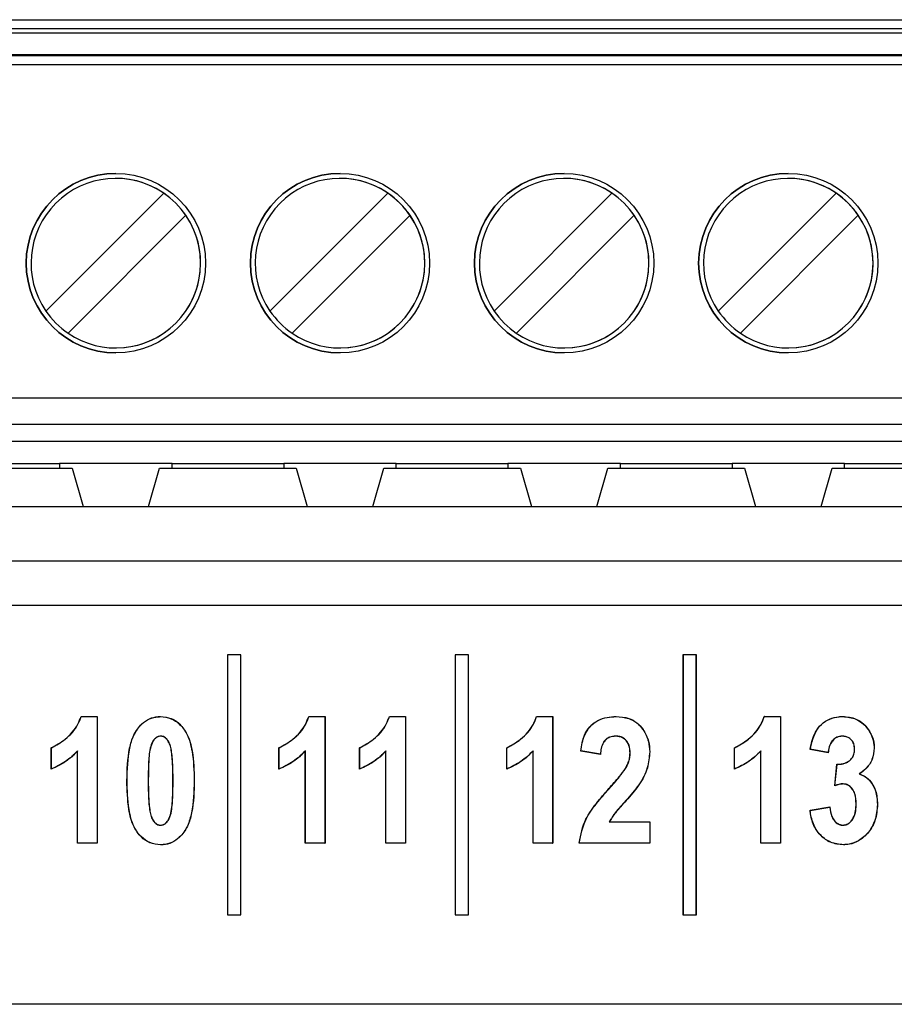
# Paper-space layout 'Sheet1' of a CAD drawing. Header units: millimetres. Extents: x -7 to 413, y -20 to 277.
# Tile 33 of 105: x 46.69 to 50.59, y 225.87 to 230.26. Entities that reach past the tile are written whole.
import ezdxf

# ---------------------------------------------------------------- set-up
doc = ezdxf.new("R2010")
doc.units = ezdxf.units.MM

psp = doc.layouts.new('Sheet1')

# ---------------------------------------------------------------- linework, layer by layer
at = {"color": 7, "linetype": 'Continuous', "lineweight": 25}
for p, q in [((44.6165, 230.2573), (54.6165, 230.2573)), ((44.6165, 230.2173), (54.6165, 230.2173)), ((54.6165, 230.1973), (44.6165, 230.1973)), ((44.6165, 230.1013), (54.6165, 230.1013)), ((54.6165, 230.0964), (44.6165, 230.0964)), ((54.6165, 230.0565), (44.6165, 230.0565)), ((46.8042, 228.9579), (47.3299, 229.4837)), ((47.8042, 228.9579), (48.3299, 229.4837)), ((48.8042, 228.9579), (49.3299, 229.4837)), ((48.8042, 228.9579), (49.3299, 229.4837)), ((49.3299, 229.4837), (49.3299, 229.4837)), ((49.8042, 228.9579), (50.3299, 229.4837)), ((47.4289, 229.3847), (46.9032, 228.8589)), ((48.4289, 229.3847), (47.9032, 228.8589)), ((49.4289, 229.3847), (48.9032, 228.8589)), ((50.4289, 229.3847), (49.9032, 228.8589)), ((48.8042, 228.9579), (48.8042, 228.9579)), ((44.6165, 228.5713), (54.6165, 228.5713)), ((54.6165, 228.4513), (44.6165, 228.4513)), ((45.6165, 228.3773), (53.6165, 228.3773)), ((46.3115, 228.2573), (46.9215, 228.2573)), ((46.3675, 228.2773), (46.8655, 228.2773)), ((47.3675, 228.2773), (46.8655, 228.2773)), ((46.8655, 228.2773), (46.8655, 228.2573)), ((46.9215, 228.2573), (46.9704, 228.0854)), ((47.2626, 228.0854), (47.3115, 228.2573)), ((47.3115, 228.2573), (47.9215, 228.2573)), ((47.3675, 228.2773), (47.8655, 228.2773)), ((47.3675, 228.2573), (47.3675, 228.2773)), ((48.3675, 228.2773), (47.8655, 228.2773)), ((47.8655, 228.2773), (47.8655, 228.2573)), ((47.9215, 228.2573), (47.9704, 228.0854)), ((48.2626, 228.0854), (48.3115, 228.2573)), ((48.3115, 228.2573), (48.9215, 228.2573)), ((48.3675, 228.2773), (48.8655, 228.2773)), ((48.3675, 228.2573), (48.3675, 228.2773)), ((49.3675, 228.2773), (48.8655, 228.2773)), ((48.8655, 228.2773), (48.8655, 228.2573)), ((48.9215, 228.2573), (48.9704, 228.0854)), ((49.2626, 228.0854), (49.3115, 228.2573)), ((49.3115, 228.2573), (49.9215, 228.2573)), ((49.3675, 228.2773), (49.8655, 228.2773)), ((49.3675, 228.2573), (49.3675, 228.2773)), ((50.3675, 228.2773), (49.8655, 228.2773)), ((49.8655, 228.2773), (49.8655, 228.2573)), ((49.9215, 228.2573), (49.9704, 228.0854)), ((50.2626, 228.0854), (50.3115, 228.2573)), ((50.3115, 228.2573), (50.9215, 228.2573)), ((50.3675, 228.2773), (50.8655, 228.2773)), ((50.3675, 228.2573), (50.3675, 228.2773)), ((45.4677, 228.0854), (53.6665, 228.0854)), ((44.3651, 227.8438), (54.7685, 227.8438)), ((54.7685, 227.6441), (44.3651, 227.6441)), ((47.6149, 227.4236), (47.6144, 227.4241)), ((47.6744, 227.4241), (47.6144, 227.4241)), ((47.6144, 227.4241), (47.6144, 226.2641)), ((47.6149, 227.4236), (47.6149, 226.2647)), ((47.6739, 227.4236), (47.6149, 227.4236)), ((47.6739, 227.4236), (47.6744, 227.4241)), ((47.6739, 226.2647), (47.6739, 227.4236)), ((47.6744, 226.2641), (47.6744, 227.4241)), ((48.6309, 227.4236), (48.6304, 227.4241)), ((48.6904, 227.4241), (48.6304, 227.4241)), ((48.6304, 227.4241), (48.6304, 226.2641)), ((48.6309, 227.4236), (48.6309, 226.2647)), ((48.6899, 227.4236), (48.6309, 227.4236)), ((48.6899, 227.4236), (48.6904, 227.4241)), ((48.6899, 226.2647), (48.6899, 227.4236)), ((48.6904, 226.2641), (48.6904, 227.4241)), ((49.6469, 227.4236), (49.6464, 227.4241)), ((49.6464, 227.4241), (49.6464, 226.2641)), ((49.7064, 227.4241), (49.6464, 227.4241)), ((49.6469, 227.4236), (49.6469, 226.2647)), ((49.7059, 227.4236), (49.6469, 227.4236)), ((49.7059, 227.4236), (49.7064, 227.4241)), ((49.7059, 226.2647), (49.7059, 227.4236)), ((49.7064, 226.2641), (49.7064, 227.4241)), ((46.9613, 227.1492), (47.0337, 227.1492)), ((46.9617, 227.1486), (47.0332, 227.1486)), ((47.0332, 227.1486), (47.0337, 227.1492)), ((47.0332, 227.1486), (47.0332, 226.5847)), ((47.0337, 227.1492), (47.0337, 226.5841)), ((47.9773, 227.1492), (48.0497, 227.1492)), ((47.9777, 227.1486), (48.0492, 227.1486)), ((48.0492, 227.1486), (48.0497, 227.1492)), ((48.0492, 227.1486), (48.0492, 226.5847)), ((48.0497, 227.1492), (48.0497, 226.5841)), ((48.3369, 227.1492), (48.4092, 227.1492)), ((48.3373, 227.1486), (48.4087, 227.1486)), ((48.4087, 227.1486), (48.4092, 227.1492)), ((48.4087, 227.1486), (48.4087, 226.5847)), ((48.4092, 227.1492), (48.4092, 226.5841)), ((48.9933, 227.1492), (49.0657, 227.1492)), ((48.9937, 227.1486), (49.0652, 227.1486)), ((49.0652, 227.1486), (49.0657, 227.1492)), ((49.0652, 227.1486), (49.0652, 226.5847)), ((49.0657, 227.1492), (49.0657, 226.5841)), ((50.0093, 227.1492), (50.0817, 227.1492)), ((50.0097, 227.1486), (50.0812, 227.1486)), ((50.0812, 227.1486), (50.0817, 227.1492)), ((50.0812, 227.1486), (50.0812, 226.5847)), ((50.0817, 227.1492), (50.0817, 226.5841)), ((49.3464, 227.0616), (49.3464, 227.0611)), ((46.8282, 226.9143), (46.8282, 227.0097)), ((46.8287, 226.9151), (46.8287, 227.0094)), ((46.9456, 226.5841), (46.9456, 226.9951)), ((46.9461, 226.5847), (46.9461, 226.9964)), ((47.8442, 226.9143), (47.8442, 227.0097)), ((47.8447, 226.9151), (47.8447, 227.0094)), ((47.9616, 226.5841), (47.9616, 226.9951)), ((47.9621, 226.5847), (47.9621, 226.9964)), ((48.2038, 226.9143), (48.2038, 227.0097)), ((48.2043, 226.9151), (48.2043, 227.0094)), ((48.3217, 226.9964), (48.3212, 226.9951)), ((48.3212, 226.5841), (48.3212, 226.9951)), ((48.3217, 226.5847), (48.3217, 226.9964)), ((48.8602, 226.9143), (48.8602, 227.0097)), ((48.8607, 226.9151), (48.8607, 227.0094)), ((48.9776, 226.5841), (48.9776, 226.9951)), ((48.9781, 226.5847), (48.9781, 226.9964)), ((49.2785, 226.9804), (49.1904, 226.9951)), ((49.278, 226.981), (49.191, 226.9955)), ((49.4111, 226.9865), (49.4106, 226.9865)), ((49.8762, 226.9143), (49.8762, 227.0097)), ((49.8767, 226.9151), (49.8767, 227.0094)), ((49.9936, 226.5841), (49.9936, 226.9951)), ((49.9941, 226.5847), (49.9941, 226.9964)), ((50.2945, 226.9877), (50.2138, 227.0024)), ((50.294, 226.9883), (50.2144, 227.0028)), ((50.3238, 226.8402), (50.3335, 226.9364)), ((50.3244, 226.8409), (50.3339, 226.9358)), ((47.2606, 226.8628), (47.2612, 226.8628)), ((49.3167, 226.8271), (49.3163, 226.8274)), ((49.3921, 226.7741), (49.3925, 226.7738)), ((50.4198, 226.7597), (50.4192, 226.7597)), ((50.2138, 226.7309), (50.3018, 226.7456)), ((50.2143, 226.7305), (50.3014, 226.745)), ((49.3176, 226.679), (49.3185, 226.6795)), ((49.3176, 226.679), (49.4981, 226.679)), ((49.3185, 226.6795), (49.4986, 226.6795)), ((49.4981, 226.679), (49.4986, 226.6795)), ((49.4981, 226.679), (49.4981, 226.5847)), ((49.4986, 226.6795), (49.4986, 226.5841)), ((46.9461, 226.5847), (46.9456, 226.5841)), ((47.0337, 226.5841), (46.9456, 226.5841)), ((47.0332, 226.5847), (46.9461, 226.5847)), ((47.0332, 226.5847), (47.0337, 226.5841)), ((47.9621, 226.5847), (47.9616, 226.5841)), ((48.0497, 226.5841), (47.9616, 226.5841)), ((48.0492, 226.5847), (47.9621, 226.5847)), ((48.0492, 226.5847), (48.0497, 226.5841)), ((48.3217, 226.5847), (48.3212, 226.5841)), ((48.4092, 226.5841), (48.3212, 226.5841)), ((48.4087, 226.5847), (48.3217, 226.5847)), ((48.4087, 226.5847), (48.4092, 226.5841)), ((48.9781, 226.5847), (48.9776, 226.5841)), ((49.0657, 226.5841), (48.9776, 226.5841)), ((49.0652, 226.5847), (48.9781, 226.5847)), ((49.0652, 226.5847), (49.0657, 226.5841)), ((49.1837, 226.5847), (49.1831, 226.5841)), ((49.4986, 226.5841), (49.1831, 226.5841)), ((49.4981, 226.5847), (49.1837, 226.5847)), ((49.4981, 226.5847), (49.4986, 226.5841)), ((49.9941, 226.5847), (49.9936, 226.5841)), ((50.0817, 226.5841), (49.9936, 226.5841)), ((50.0812, 226.5847), (49.9941, 226.5847)), ((50.0812, 226.5847), (50.0817, 226.5841)), ((47.6149, 226.2647), (47.6144, 226.2641)), ((47.6144, 226.2641), (47.6744, 226.2641)), ((47.6149, 226.2647), (47.6739, 226.2647)), ((47.6739, 226.2647), (47.6744, 226.2641)), ((48.6309, 226.2647), (48.6304, 226.2641)), ((48.6304, 226.2641), (48.6904, 226.2641)), ((48.6309, 226.2647), (48.6899, 226.2647)), ((48.6899, 226.2647), (48.6904, 226.2641)), ((49.6469, 226.2647), (49.6464, 226.2641)), ((49.6464, 226.2641), (49.7064, 226.2641)), ((49.6469, 226.2647), (49.7059, 226.2647)), ((49.7059, 226.2647), (49.7064, 226.2641)), ((60.9967, 225.8654), (43.8367, 225.8654))]:
    psp.add_line(p, q, dxfattribs=at)
at = {"color": 7, "linetype": 'Continuous', "lineweight": 25, "flags": 128}
for points in [[(46.9617, 227.1486), (46.9615, 227.1489), (46.9613, 227.1492)], [(47.9777, 227.1486), (47.9775, 227.1489), (47.9773, 227.1492)], [(48.3373, 227.1486), (48.3371, 227.1489), (48.3369, 227.1492)], [(48.9937, 227.1486), (48.9935, 227.1489), (48.9933, 227.1492)], [(50.0097, 227.1486), (50.0095, 227.1489), (50.0093, 227.1492)], [(46.9461, 226.9964), (46.9459, 226.9957), (46.9456, 226.9951)], [(47.9621, 226.9964), (47.9619, 226.9957), (47.9616, 226.9951)], [(48.9781, 226.9964), (48.9779, 226.9957), (48.9776, 226.9951)], [(49.9941, 226.9964), (49.9939, 226.9957), (49.9936, 226.9951)], [(50.3339, 226.9358), (50.3337, 226.9361), (50.3335, 226.9364)], [(46.8287, 226.9151), (46.8285, 226.9147), (46.8282, 226.9143)], [(47.8447, 226.9151), (47.8445, 226.9147), (47.8442, 226.9143)], [(48.2043, 226.9151), (48.204, 226.9147), (48.2038, 226.9143)], [(48.8607, 226.9151), (48.8605, 226.9147), (48.8602, 226.9143)], [(49.8767, 226.9151), (49.8765, 226.9147), (49.8762, 226.9143)], [(50.3608, 226.6643), (50.3608, 226.6646), (50.3608, 226.6649)]]:
    psp.add_lwpolyline(points, dxfattribs=at)
at = {"color": 7, "linetype": 'Continuous', "lineweight": 25}
for centre in [(47.1165, 229.1713), (48.1165, 229.1713), (49.1165, 229.1713), (50.1165, 229.1713)]:
    psp.add_circle(centre, 0.4, dxfattribs=at)
for centre, radius, start, end in [((47.1165, 229.1713), 0.4, 90, 180), ((48.1165, 229.1713), 0.4, 90, 180), ((49.1165, 229.1713), 0.4, 90, 180), ((50.1165, 229.1713), 0.4, 90, 180), ((47.1165, 229.1713), 0.3783, 55.6634, 214.3366), ((47.1165, 229.1713), 0.3783, 270, 90), ((48.1165, 229.1713), 0.3783, 55.6634, 214.3366), ((48.1165, 229.1713), 0.3783, 360, 90), ((49.1165, 229.1713), 0.3783, 55.6634, 214.3366), ((49.1165, 229.1713), 0.3783, 360, 90), ((50.1165, 229.1713), 0.3783, 55.6634, 214.3366), ((50.1165, 229.1713), 0.3783, 270, 90), ((47.1165, 229.1713), 0.3783, 34.3366, 55.6634), ((48.1165, 229.1713), 0.3783, 34.3366, 55.6634), ((49.1165, 229.1713), 0.3783, 34.3366, 55.6634), ((50.1165, 229.1713), 0.3783, 34.3366, 55.6634), ((47.1165, 229.1713), 0.3783, 235.6634, 34.3366), ((48.1165, 229.1713), 0.3783, 235.6634, 34.3366), ((49.1165, 229.1713), 0.3783, 235.6634, 34.3366), ((50.1165, 229.1713), 0.3783, 235.6634, 34.3366), ((47.1165, 229.1713), 0.4, 180, 270), ((48.1165, 229.1713), 0.4, 180, 270), ((48.1165, 229.1713), 0.3783, 270, 360), ((49.1165, 229.1713), 0.4, 180, 270), ((49.1165, 229.1713), 0.3783, 270, 360), ((50.1165, 229.1713), 0.4, 180, 270), ((47.1165, 229.1713), 0.3783, 214.3366, 235.6634), ((48.1165, 229.1713), 0.3783, 214.3366, 235.6634), ((49.1165, 229.1713), 0.3783, 214.3366, 235.6634), ((50.1165, 229.1713), 0.3783, 214.3366, 235.6634), ((49.9606, 226.7402), 0.4156, 36.5492, 36.6547), ((50.3349, 226.8492), 0.0265, 358.1315, 359.2646)]:
    psp.add_arc(centre, radius, start, end, dxfattribs=at)
for points, knots in [([(46.8282, 227.0097), (46.8495, 227.0214), (46.8967, 227.0474), (46.9421, 227.0988), (46.957, 227.1378), (46.9613, 227.1492)], [0, 0, 0, 0, 0.367859, 0.815995, 1, 1, 1, 1]), ([(46.8287, 227.0094), (46.85, 227.0211), (46.8971, 227.0471), (46.9425, 227.0985), (46.9574, 227.1373), (46.9617, 227.1486)], [0, 0, 0, 0, 0.368418, 0.816256, 1, 1, 1, 1]), ([(47.1658, 226.8639), (47.167, 226.9122), (47.1689, 226.981), (47.1936, 227.0674), (47.2253, 227.1134), (47.265, 227.1412), (47.2954, 227.1484), (47.3125, 227.149), (47.316, 227.1492)], [0, 0, 0, 0, 0.4025264, 0.5726421, 0.7447548, 0.8574355, 0.9705416, 1, 1, 1, 1]), ([(47.1663, 226.8639), (47.1676, 226.9122), (47.1694, 226.9809), (47.194, 227.0671), (47.2256, 227.1128), (47.265, 227.1406), (47.2954, 227.1479), (47.3124, 227.1485), (47.316, 227.1486)], [0, 0, 0, 0, 0.403459, 0.572994, 0.744529, 0.857061, 0.970024, 1, 1, 1, 1]), ([(47.316, 227.1486), (47.316, 227.1487), (47.316, 227.1488), (47.316, 227.149), (47.316, 227.1491), (47.316, 227.1492)], [0, 0, 0, 0, 0.300005, 0.60001, 1, 1, 1, 1]), ([(47.316, 227.1492), (47.3323, 227.1475), (47.364, 227.1442), (47.4055, 227.1143), (47.441, 227.0648), (47.4636, 226.9773), (47.4655, 226.9067), (47.4666, 226.8628)], [0, 0, 0, 0, 0.134322, 0.261345, 0.411457, 0.634192, 1, 1, 1, 1]), ([(47.316, 227.1486), (47.3322, 227.147), (47.3638, 227.1437), (47.4051, 227.1139), (47.4405, 227.0646), (47.4631, 226.9773), (47.465, 226.9067), (47.4661, 226.8628)], [0, 0, 0, 0, 0.133957, 0.260766, 0.410729, 0.633355, 1, 1, 1, 1]), ([(47.8442, 227.0097), (47.8655, 227.0214), (47.9127, 227.0474), (47.9581, 227.0988), (47.973, 227.1378), (47.9773, 227.1492)], [0, 0, 0, 0, 0.367859, 0.815995, 1, 1, 1, 1]), ([(47.8447, 227.0094), (47.866, 227.0211), (47.9131, 227.0471), (47.9585, 227.0985), (47.9734, 227.1373), (47.9777, 227.1486)], [0, 0, 0, 0, 0.368418, 0.816256, 1, 1, 1, 1]), ([(48.2038, 227.0097), (48.225, 227.0214), (48.2722, 227.0474), (48.3177, 227.0988), (48.3326, 227.1378), (48.3369, 227.1492)], [0, 0, 0, 0, 0.367847, 0.815994, 1, 1, 1, 1]), ([(48.2043, 227.0094), (48.2256, 227.0211), (48.2727, 227.0471), (48.3181, 227.0985), (48.3329, 227.1373), (48.3373, 227.1486)], [0, 0, 0, 0, 0.368418, 0.816256, 1, 1, 1, 1]), ([(48.8602, 227.0097), (48.8815, 227.0214), (48.9287, 227.0474), (48.9741, 227.0988), (48.989, 227.1378), (48.9933, 227.1492)], [0, 0, 0, 0, 0.367859, 0.815995, 1, 1, 1, 1]), ([(48.8607, 227.0094), (48.882, 227.0211), (48.9291, 227.0471), (48.9745, 227.0985), (48.9894, 227.1373), (48.9937, 227.1486)], [0, 0, 0, 0, 0.368418, 0.816256, 1, 1, 1, 1]), ([(49.1904, 226.9951), (49.1942, 227.0192), (49.2004, 227.0583), (49.2293, 227.1056), (49.2655, 227.133), (49.3068, 227.1472), (49.3348, 227.1485), (49.3483, 227.1492)], [0, 0, 0, 0, 0.294446, 0.476831, 0.660068, 0.83562, 1, 1, 1, 1]), ([(49.191, 226.9955), (49.1948, 227.0196), (49.2011, 227.0586), (49.2302, 227.1057), (49.2662, 227.1328), (49.3073, 227.1468), (49.335, 227.148), (49.3483, 227.1486)], [0, 0, 0, 0, 0.296028, 0.478336, 0.661472, 0.837572, 1, 1, 1, 1]), ([(49.3483, 227.1486), (49.3483, 227.1487), (49.3483, 227.1488), (49.3483, 227.149), (49.3483, 227.1491), (49.3483, 227.1492)], [0, 0, 0, 0, 0.300005, 0.60001, 1, 1, 1, 1]), ([(49.3483, 227.1492), (49.3675, 227.1479), (49.4005, 227.1456), (49.4426, 227.1232), (49.4736, 227.0875), (49.4951, 227.0425), (49.4976, 227.0075), (49.4986, 226.9921)], [0, 0, 0, 0, 0.23468, 0.402496, 0.570437, 0.810626, 1, 1, 1, 1]), ([(49.3483, 227.1486), (49.3675, 227.1473), (49.4003, 227.1451), (49.4422, 227.1228), (49.4731, 227.0872), (49.4946, 227.0424), (49.497, 227.0075), (49.4981, 226.9921)], [0, 0, 0, 0, 0.234705, 0.402363, 0.570141, 0.810479, 1, 1, 1, 1]), ([(49.8762, 227.0097), (49.8975, 227.0214), (49.9447, 227.0474), (49.9901, 227.0988), (50.005, 227.1378), (50.0093, 227.1492)], [0, 0, 0, 0, 0.367859, 0.815995, 1, 1, 1, 1]), ([(49.8767, 227.0094), (49.898, 227.0211), (49.9451, 227.0471), (49.9905, 227.0985), (50.0054, 227.1373), (50.0097, 227.1486)], [0, 0, 0, 0, 0.368418, 0.816256, 1, 1, 1, 1]), ([(50.2138, 227.0024), (50.2195, 227.0288), (50.2285, 227.0696), (50.2621, 227.1158), (50.2993, 227.14), (50.3336, 227.1483), (50.3537, 227.149), (50.3596, 227.1492)], [0, 0, 0, 0, 0.350861, 0.542929, 0.735701, 0.922381, 1, 1, 1, 1]), ([(50.2144, 227.0028), (50.2214, 227.0339), (50.2316, 227.0791), (50.2727, 227.1239), (50.3111, 227.1438), (50.3415, 227.1482), (50.3576, 227.1486), (50.3596, 227.1486)], [0, 0, 0, 0, 0.412214, 0.599036, 0.785856, 0.973941, 1, 1, 1, 1]), ([(50.3596, 227.1486), (50.3596, 227.1487), (50.3596, 227.1488), (50.3596, 227.149), (50.3596, 227.1491), (50.3596, 227.1492)], [0, 0, 0, 0, 0.300005, 0.60001, 1, 1, 1, 1]), ([(50.3596, 227.1492), (50.3799, 227.1473), (50.4141, 227.1442), (50.4577, 227.1141), (50.4871, 227.074), (50.4993, 227.0349), (50.4998, 227.0129), (50.5, 227.0085)], [0, 0, 0, 0, 0.272099, 0.459164, 0.700379, 0.939483, 1, 1, 1, 1]), ([(50.3596, 227.1486), (50.3798, 227.1468), (50.4139, 227.1437), (50.4573, 227.1137), (50.4866, 227.0737), (50.4988, 227.0348), (50.4993, 227.0129), (50.4994, 227.0085)], [0, 0, 0, 0, 0.271993, 0.458941, 0.700293, 0.93953, 1, 1, 1, 1]), ([(47.3162, 227.0616), (47.3113, 227.061), (47.3014, 227.0598), (47.2878, 227.0488), (47.2749, 227.0287), (47.2649, 226.988), (47.2614, 226.9311), (47.2609, 226.8856), (47.2606, 226.8628)], [0, 0, 0, 0, 0.065622, 0.131872, 0.228788, 0.384334, 0.690831, 1, 1, 1, 1]), ([(47.3162, 227.0611), (47.3119, 227.0606), (47.3032, 227.0597), (47.2906, 227.0509), (47.2782, 227.0339), (47.2655, 226.9948), (47.2622, 226.9357), (47.2615, 226.8872), (47.2612, 226.8628)], [0, 0, 0, 0, 0.058044, 0.11674, 0.201854, 0.340309, 0.667991, 1, 1, 1, 1]), ([(47.3162, 227.0616), (47.3162, 227.0616), (47.3162, 227.0615), (47.3162, 227.0613), (47.3162, 227.0612), (47.3162, 227.0611)], [0, 0, 0, 0, 0.300005, 0.60001, 1, 1, 1, 1]), ([(47.3718, 226.8628), (47.3716, 226.8868), (47.3712, 226.9323), (47.3672, 226.9858), (47.3596, 227.0227), (47.3502, 227.0413), (47.3394, 227.0538), (47.3283, 227.0604), (47.3203, 227.0612), (47.3162, 227.0616)], [0, 0, 0, 0, 0.324263, 0.615654, 0.722798, 0.830816, 0.892628, 0.944415, 1, 1, 1, 1]), ([(47.3712, 226.8628), (47.371, 226.8868), (47.3707, 226.9322), (47.3667, 226.9856), (47.3591, 227.0223), (47.3499, 227.0408), (47.3392, 227.0532), (47.3283, 227.0598), (47.3203, 227.0607), (47.3162, 227.0611)], [0, 0, 0, 0, 0.325464, 0.616683, 0.723659, 0.831508, 0.892932, 0.944239, 1, 1, 1, 1]), ([(49.3464, 227.0616), (49.3372, 227.0609), (49.3218, 227.0598), (49.3029, 227.0482), (49.289, 227.0311), (49.2807, 227.0078), (49.2789, 226.9898), (49.278, 226.981)], [0, 0, 0, 0, 0.228294, 0.385968, 0.543512, 0.777066, 1, 1, 1, 1]), ([(49.3464, 227.0611), (49.3372, 227.0604), (49.3218, 227.0592), (49.3031, 227.0477), (49.2893, 227.0307), (49.2811, 227.0073), (49.2794, 226.9892), (49.2785, 226.9804)], [0, 0, 0, 0, 0.228748, 0.385118, 0.541327, 0.774704, 1, 1, 1, 1]), ([(49.4111, 226.9865), (49.4104, 226.9979), (49.4094, 227.0161), (49.3979, 227.039), (49.3829, 227.0527), (49.3649, 227.0606), (49.3524, 227.0613), (49.3464, 227.0616)], [0, 0, 0, 0, 0.303116, 0.484798, 0.667489, 0.838696, 1, 1, 1, 1]), ([(49.4106, 226.9865), (49.4099, 226.9978), (49.4089, 227.016), (49.3975, 227.0386), (49.3826, 227.0522), (49.3647, 227.0601), (49.3524, 227.0608), (49.3464, 227.0611)], [0, 0, 0, 0, 0.304049, 0.485451, 0.667841, 0.838724, 1, 1, 1, 1]), ([(50.3571, 227.0616), (50.3489, 227.0607), (50.3336, 227.0588), (50.3157, 227.045), (50.3018, 227.0257), (50.2961, 227.0057), (50.2945, 226.9922), (50.294, 226.9883)], [0, 0, 0, 0, 0.226999, 0.426417, 0.616263, 0.89115, 1, 1, 1, 1]), ([(50.3571, 227.0611), (50.3489, 227.0601), (50.3337, 227.0583), (50.3159, 227.0445), (50.3022, 227.0252), (50.2966, 227.0052), (50.295, 226.9916), (50.2945, 226.9877)], [0, 0, 0, 0, 0.227535, 0.425217, 0.614079, 0.888762, 1, 1, 1, 1]), ([(50.3571, 227.0616), (50.3571, 227.0616), (50.3571, 227.0614), (50.3571, 227.0613), (50.3571, 227.0612), (50.3571, 227.0611)], [0, 0, 0, 0, 0.394277, 0.697114, 1, 1, 1, 1]), ([(50.4124, 227.0035), (50.4118, 227.0116), (50.4109, 227.0254), (50.4011, 227.0429), (50.3879, 227.0545), (50.3725, 227.0609), (50.3619, 227.0614), (50.3571, 227.0616)], [0, 0, 0, 0, 0.2646172, 0.4564827, 0.6487924, 0.8409168, 1, 1, 1, 1]), ([(50.4119, 227.0035), (50.4113, 227.0116), (50.4103, 227.0254), (50.4006, 227.0427), (50.3875, 227.0541), (50.3722, 227.0604), (50.3618, 227.0609), (50.3571, 227.0611)], [0, 0, 0, 0, 0.267076, 0.458652, 0.650619, 0.842915, 1, 1, 1, 1]), ([(46.8287, 227.0094), (46.8287, 227.0095), (46.8285, 227.0096), (46.8283, 227.0097), (46.8282, 227.0097)], [0, 0, 0, 0, 0.500025, 1, 1, 1, 1]), ([(46.9456, 226.9951), (46.9372, 226.9865), (46.9204, 226.9693), (46.8824, 226.9398), (46.8499, 226.9245), (46.8282, 226.9143)], [0, 0, 0, 0, 0.250998, 0.502296, 1, 1, 1, 1]), ([(46.9461, 226.9964), (46.9378, 226.9877), (46.921, 226.9705), (46.8924, 226.9486), (46.8619, 226.9292), (46.8399, 226.9199), (46.8287, 226.9151)], [0, 0, 0, 0, 0.2501835, 0.5007204, 0.7485594, 1, 1, 1, 1]), ([(47.8447, 227.0094), (47.8447, 227.0095), (47.8445, 227.0096), (47.8443, 227.0097), (47.8442, 227.0097)], [0, 0, 0, 0, 0.500025, 1, 1, 1, 1]), ([(47.9616, 226.9951), (47.9532, 226.9865), (47.9364, 226.9693), (47.8984, 226.9398), (47.8659, 226.9245), (47.8442, 226.9143)], [0, 0, 0, 0, 0.250998, 0.502296, 1, 1, 1, 1]), ([(47.9621, 226.9964), (47.9538, 226.9877), (47.937, 226.9705), (47.9084, 226.9486), (47.8779, 226.9292), (47.8559, 226.9199), (47.8447, 226.9151)], [0, 0, 0, 0, 0.2501835, 0.5007204, 0.7485594, 1, 1, 1, 1]), ([(48.2043, 227.0094), (48.2042, 227.0095), (48.204, 227.0096), (48.2039, 227.0097), (48.2038, 227.0097)], [0, 0, 0, 0, 0.500025, 1, 1, 1, 1]), ([(48.3212, 226.9951), (48.3128, 226.9865), (48.296, 226.9693), (48.258, 226.9398), (48.2254, 226.9245), (48.2038, 226.9143)], [0, 0, 0, 0, 0.250987, 0.502288, 1, 1, 1, 1]), ([(48.3217, 226.9964), (48.3133, 226.9877), (48.2966, 226.9705), (48.268, 226.9486), (48.2375, 226.9292), (48.2154, 226.9199), (48.2043, 226.9151)], [0, 0, 0, 0, 0.2501835, 0.5007204, 0.7485594, 1, 1, 1, 1]), ([(48.8607, 227.0094), (48.8607, 227.0095), (48.8605, 227.0096), (48.8603, 227.0097), (48.8602, 227.0097)], [0, 0, 0, 0, 0.500025, 1, 1, 1, 1]), ([(48.9776, 226.9951), (48.9692, 226.9865), (48.9524, 226.9693), (48.9144, 226.9398), (48.8819, 226.9245), (48.8602, 226.9143)], [0, 0, 0, 0, 0.250998, 0.502278, 1, 1, 1, 1]), ([(48.9781, 226.9964), (48.9698, 226.9877), (48.953, 226.9705), (48.9244, 226.9486), (48.8939, 226.9292), (48.8719, 226.9199), (48.8607, 226.9151)], [0, 0, 0, 0, 0.2501835, 0.5007204, 0.7485594, 1, 1, 1, 1]), ([(49.191, 226.9955), (49.1909, 226.9954), (49.1907, 226.9953), (49.1905, 226.9951), (49.1904, 226.9951)], [0, 0, 0, 0, 0.500025, 1, 1, 1, 1]), ([(49.278, 226.981), (49.2781, 226.9809), (49.2782, 226.9807), (49.2784, 226.9805), (49.2785, 226.9804)], [0, 0, 0, 0, 0.44807, 1, 1, 1, 1]), ([(49.39, 226.9176), (49.3946, 226.9261), (49.4026, 226.941), (49.4094, 226.9645), (49.4102, 226.9791), (49.4106, 226.9865)], [0, 0, 0, 0, 0.398589, 0.694646, 1, 1, 1, 1]), ([(49.3905, 226.9173), (49.3951, 226.9259), (49.4031, 226.9408), (49.4099, 226.9644), (49.4107, 226.979), (49.4111, 226.9865)], [0, 0, 0, 0, 0.398606, 0.694649, 1, 1, 1, 1]), ([(49.4981, 226.9921), (49.4959, 226.9678), (49.4913, 226.9151), (49.451, 226.8404), (49.4122, 226.7967), (49.3921, 226.7741)], [0, 0, 0, 0, 0.292826, 0.633976, 1, 1, 1, 1]), ([(49.4986, 226.9921), (49.4965, 226.9678), (49.4918, 226.915), (49.4515, 226.8402), (49.4126, 226.7964), (49.3925, 226.7738)], [0, 0, 0, 0, 0.292357, 0.633726, 1, 1, 1, 1]), ([(49.4981, 226.9921), (49.4982, 226.9921), (49.4983, 226.9921), (49.4984, 226.9921), (49.4986, 226.9921), (49.4986, 226.9921)], [0, 0, 0, 0, 0.300005, 0.60001, 1, 1, 1, 1]), ([(49.8767, 227.0094), (49.8767, 227.0095), (49.8765, 227.0096), (49.8763, 227.0097), (49.8762, 227.0097)], [0, 0, 0, 0, 0.500025, 1, 1, 1, 1]), ([(49.9936, 226.9951), (49.9852, 226.9865), (49.9684, 226.9693), (49.9304, 226.9398), (49.8979, 226.9245), (49.8762, 226.9143)], [0, 0, 0, 0, 0.250998, 0.502278, 1, 1, 1, 1]), ([(49.9941, 226.9964), (49.9858, 226.9877), (49.969, 226.9705), (49.9404, 226.9486), (49.9099, 226.9292), (49.8879, 226.9199), (49.8767, 226.9151)], [0, 0, 0, 0, 0.2501835, 0.5007204, 0.7485594, 1, 1, 1, 1]), ([(50.2144, 227.0028), (50.2143, 227.0028), (50.2141, 227.0026), (50.2139, 227.0025), (50.2138, 227.0024)], [0, 0, 0, 0, 0.5000247, 1, 1, 1, 1]), ([(50.391, 226.9534), (50.3963, 226.9592), (50.4065, 226.9702), (50.4114, 226.9888), (50.4118, 226.9997), (50.4119, 227.0035)], [0, 0, 0, 0, 0.41391, 0.792255, 1, 1, 1, 1]), ([(50.3914, 226.953), (50.3967, 226.9588), (50.4069, 226.9698), (50.4119, 226.9886), (50.4123, 226.9996), (50.4124, 227.0035)], [0, 0, 0, 0, 0.410459, 0.789339, 1, 1, 1, 1]), ([(50.4124, 227.0035), (50.4124, 227.0035), (50.4122, 227.0036), (50.4121, 227.0035), (50.4119, 227.0035), (50.4119, 227.0035)], [0, 0, 0, 0, 0.380967, 0.690458, 1, 1, 1, 1]), ([(50.4994, 227.0085), (50.4976, 226.991), (50.4942, 226.957), (50.4663, 226.9175), (50.4429, 226.9004), (50.4327, 226.893)], [0, 0, 0, 0, 0.3750499, 0.7276043, 1, 1, 1, 1]), ([(50.5, 227.0085), (50.4981, 226.9909), (50.4947, 226.9567), (50.4669, 226.9174), (50.4438, 226.9004), (50.4339, 226.8931)], [0, 0, 0, 0, 0.378343, 0.733636, 1, 1, 1, 1]), ([(50.4994, 227.0085), (50.4995, 227.0085), (50.4996, 227.0085), (50.4998, 227.0085), (50.4999, 227.0085), (50.5, 227.0085)], [0, 0, 0, 0, 0.300005, 0.60001, 1, 1, 1, 1]), ([(50.3335, 226.9364), (50.3404, 226.9365), (50.3568, 226.9369), (50.377, 226.943), (50.3878, 226.951), (50.391, 226.9534)], [0, 0, 0, 0, 0.342336, 0.800804, 1, 1, 1, 1]), ([(50.3339, 226.9358), (50.3408, 226.936), (50.3571, 226.9364), (50.3773, 226.9426), (50.3881, 226.9506), (50.3914, 226.953)], [0, 0, 0, 0, 0.337699, 0.802701, 1, 1, 1, 1]), ([(50.3914, 226.953), (50.3913, 226.9531), (50.3912, 226.9532), (50.3911, 226.9533), (50.3911, 226.9534), (50.391, 226.9534)], [0, 0, 0, 0, 0.380967, 0.690459, 1, 1, 1, 1]), ([(49.3163, 226.8274), (49.3243, 226.8364), (49.3403, 226.8543), (49.3658, 226.8836), (49.3814, 226.9055), (49.39, 226.9176)], [0, 0, 0, 0, 0.308979, 0.617985, 1, 1, 1, 1]), ([(49.3167, 226.8271), (49.3247, 226.836), (49.3407, 226.854), (49.3662, 226.8833), (49.3819, 226.9052), (49.3905, 226.9173)], [0, 0, 0, 0, 0.308728, 0.617406, 1, 1, 1, 1]), ([(49.3905, 226.9173), (49.3905, 226.9173), (49.3904, 226.9174), (49.3902, 226.9175), (49.3901, 226.9175), (49.39, 226.9176)], [0, 0, 0, 0, 0.300005, 0.6000101, 1, 1, 1, 1]), ([(50.4327, 226.893), (50.4329, 226.893), (50.4333, 226.893), (50.4337, 226.8931), (50.4339, 226.8931)], [0, 0, 0, 0, 0.500025, 1, 1, 1, 1]), ([(50.4327, 226.893), (50.4441, 226.8883), (50.4664, 226.8791), (50.4906, 226.851), (50.5107, 226.8109), (50.5128, 226.7779), (50.5141, 226.7574)], [0, 0, 0, 0, 0.2155572, 0.4208336, 0.6406749, 1, 1, 1, 1]), ([(50.4339, 226.8931), (50.4453, 226.8883), (50.4672, 226.8791), (50.4912, 226.8511), (50.5112, 226.8111), (50.5133, 226.7779), (50.5146, 226.7574)], [0, 0, 0, 0, 0.216418, 0.416928, 0.638865, 1, 1, 1, 1]), ([(47.1663, 226.8639), (47.1662, 226.8639), (47.1661, 226.8639), (47.166, 226.8639), (47.1658, 226.8639), (47.1658, 226.8639)], [0, 0, 0, 0, 0.300005, 0.60001, 1, 1, 1, 1]), ([(47.3164, 226.5768), (47.2998, 226.5785), (47.2678, 226.5818), (47.2259, 226.6123), (47.1901, 226.6627), (47.1687, 226.7505), (47.1669, 226.8209), (47.1658, 226.8639)], [0, 0, 0, 0, 0.136534, 0.263253, 0.415307, 0.642282, 1, 1, 1, 1]), ([(47.3164, 226.5773), (47.2999, 226.579), (47.268, 226.5823), (47.2263, 226.6126), (47.1906, 226.6628), (47.1693, 226.7506), (47.1674, 226.8208), (47.1663, 226.8639)], [0, 0, 0, 0, 0.1361047, 0.2625998, 0.4145621, 0.6413114, 1, 1, 1, 1]), ([(47.2606, 226.8628), (47.2609, 226.8387), (47.2613, 226.7932), (47.2653, 226.7399), (47.273, 226.7031), (47.2824, 226.6847), (47.2932, 226.6723), (47.3041, 226.6656), (47.312, 226.6648), (47.3162, 226.6643)], [0, 0, 0, 0, 0.325171, 0.61647, 0.723602, 0.831563, 0.892583, 0.943851, 1, 1, 1, 1]), ([(47.2612, 226.8628), (47.2614, 226.8387), (47.2618, 226.7933), (47.2658, 226.7401), (47.2734, 226.7035), (47.2827, 226.6852), (47.2933, 226.6729), (47.3041, 226.6662), (47.312, 226.6653), (47.3162, 226.6649)], [0, 0, 0, 0, 0.326381, 0.617509, 0.72447, 0.832267, 0.892895, 0.943755, 1, 1, 1, 1]), ([(47.3162, 226.6643), (47.3211, 226.6649), (47.331, 226.6661), (47.3449, 226.6772), (47.3578, 226.6974), (47.3675, 226.738), (47.3711, 226.7946), (47.3715, 226.84), (47.3718, 226.8628)], [0, 0, 0, 0, 0.065962, 0.132493, 0.232333, 0.385654, 0.691453, 1, 1, 1, 1]), ([(47.3162, 226.6649), (47.3206, 226.6653), (47.3294, 226.6663), (47.3423, 226.6752), (47.3545, 226.6923), (47.367, 226.7312), (47.3703, 226.7899), (47.3709, 226.8384), (47.3712, 226.8628)], [0, 0, 0, 0, 0.059034, 0.118623, 0.206265, 0.34033, 0.667997, 1, 1, 1, 1]), ([(47.4661, 226.8628), (47.4649, 226.8144), (47.4632, 226.7456), (47.4385, 226.6591), (47.4068, 226.6131), (47.3672, 226.5853), (47.3369, 226.578), (47.3199, 226.5774), (47.3164, 226.5773)], [0, 0, 0, 0, 0.402632, 0.573135, 0.745677, 0.857884, 0.970523, 1, 1, 1, 1]), ([(47.4666, 226.8628), (47.4654, 226.8144), (47.4637, 226.7455), (47.4389, 226.6587), (47.4071, 226.6125), (47.3672, 226.5847), (47.3369, 226.5775), (47.3199, 226.5769), (47.3164, 226.5768)], [0, 0, 0, 0, 0.401717, 0.57278, 0.745909, 0.858255, 0.97103, 1, 1, 1, 1]), ([(47.3718, 226.8628), (47.3717, 226.8628), (47.3716, 226.8628), (47.3714, 226.8628), (47.3713, 226.8628), (47.3712, 226.8628)], [0, 0, 0, 0, 0.300005, 0.60001, 1, 1, 1, 1]), ([(47.4661, 226.8628), (47.4662, 226.8628), (47.4663, 226.8628), (47.4664, 226.8628), (47.4666, 226.8628), (47.4666, 226.8628)], [0, 0, 0, 0, 0.300005, 0.60001, 1, 1, 1, 1]), ([(50.3614, 226.8483), (50.3582, 226.8482), (50.3516, 226.8479), (50.339, 226.8452), (50.3299, 226.8422), (50.3238, 226.8402)], [0, 0, 0, 0, 0.253442, 0.507102, 1, 1, 1, 1]), ([(50.3244, 226.8409), (50.3244, 226.8408), (50.3242, 226.8407), (50.324, 226.8404), (50.3239, 226.8402), (50.3238, 226.8402)], [0, 0, 0, 0, 0.32633, 0.663139, 1, 1, 1, 1]), ([(50.3615, 226.8488), (50.3582, 226.8487), (50.3516, 226.8485), (50.3392, 226.8458), (50.3303, 226.8429), (50.3244, 226.8409)], [0, 0, 0, 0, 0.2576717, 0.5155915, 1, 1, 1, 1]), ([(50.4192, 226.7597), (50.4184, 226.7748), (50.417, 226.7979), (50.4031, 226.8259), (50.3881, 226.8413), (50.3728, 226.8475), (50.3646, 226.8481), (50.3614, 226.8483)], [0, 0, 0, 0, 0.383279, 0.585742, 0.789824, 0.919188, 1, 1, 1, 1]), ([(50.4198, 226.7597), (50.4189, 226.7748), (50.4175, 226.798), (50.404, 226.8252), (50.3905, 226.8396), (50.3758, 226.8476), (50.3662, 226.8484), (50.3615, 226.8488)], [0, 0, 0, 0, 0.381702, 0.584604, 0.757263, 0.880543, 1, 1, 1, 1]), ([(49.1831, 226.5841), (49.1905, 226.6211), (49.2036, 226.686), (49.2601, 226.7632), (49.2975, 226.8059), (49.3163, 226.8274)], [0, 0, 0, 0, 0.395158, 0.694474, 1, 1, 1, 1]), ([(49.1837, 226.5847), (49.1911, 226.6212), (49.2042, 226.6858), (49.2604, 226.7627), (49.2978, 226.8055), (49.3167, 226.8271)], [0, 0, 0, 0, 0.3926409, 0.6931727, 1, 1, 1, 1]), ([(49.3921, 226.7741), (49.3841, 226.7652), (49.3682, 226.7472), (49.3408, 226.7174), (49.3261, 226.693), (49.3176, 226.679)], [0, 0, 0, 0, 0.297389, 0.594787, 1, 1, 1, 1]), ([(49.3925, 226.7738), (49.3845, 226.7648), (49.3686, 226.7469), (49.3414, 226.7173), (49.3268, 226.6933), (49.3185, 226.6795)], [0, 0, 0, 0, 0.299808, 0.599663, 1, 1, 1, 1]), ([(50.3608, 226.6643), (50.3668, 226.665), (50.3789, 226.6665), (50.3953, 226.6787), (50.4099, 226.6992), (50.4186, 226.7277), (50.4194, 226.7493), (50.4198, 226.7597)], [0, 0, 0, 0, 0.14528, 0.290651, 0.477989, 0.748643, 1, 1, 1, 1]), ([(50.3608, 226.6649), (50.3668, 226.6656), (50.3788, 226.667), (50.3951, 226.6792), (50.4095, 226.6996), (50.4181, 226.728), (50.4189, 226.7494), (50.4192, 226.7597)], [0, 0, 0, 0, 0.146279, 0.290346, 0.478093, 0.749756, 1, 1, 1, 1]), ([(50.5141, 226.7574), (50.5122, 226.7329), (50.5088, 226.6886), (50.4764, 226.6317), (50.4356, 226.595), (50.3945, 226.579), (50.3712, 226.5778), (50.3625, 226.5773)], [0, 0, 0, 0, 0.278797, 0.505634, 0.732615, 0.899451, 1, 1, 1, 1]), ([(50.5146, 226.7574), (50.5127, 226.7329), (50.5093, 226.6885), (50.477, 226.6315), (50.436, 226.5946), (50.3948, 226.5785), (50.3713, 226.5772), (50.3625, 226.5768)], [0, 0, 0, 0, 0.277888, 0.504722, 0.731713, 0.898797, 1, 1, 1, 1]), ([(50.5141, 226.7574), (50.5142, 226.7574), (50.5143, 226.7574), (50.5144, 226.7574), (50.5146, 226.7574), (50.5146, 226.7574)], [0, 0, 0, 0, 0.300005, 0.60001, 1, 1, 1, 1]), ([(50.2143, 226.7305), (50.2142, 226.7305), (50.2141, 226.7307), (50.2139, 226.7308), (50.2138, 226.7309)], [0, 0, 0, 0, 0.500025, 1, 1, 1, 1]), ([(50.3625, 226.5768), (50.3428, 226.5788), (50.3057, 226.5827), (50.2616, 226.6146), (50.2293, 226.6587), (50.2173, 226.6999), (50.2143, 226.7258), (50.2138, 226.7309)], [0, 0, 0, 0, 0.247118, 0.466969, 0.667623, 0.934878, 1, 1, 1, 1]), ([(50.3625, 226.5773), (50.3429, 226.5793), (50.3059, 226.5832), (50.262, 226.6149), (50.2298, 226.6589), (50.2178, 226.6998), (50.2149, 226.7255), (50.2143, 226.7305)], [0, 0, 0, 0, 0.247449, 0.467719, 0.66868, 0.936703, 1, 1, 1, 1]), ([(50.3014, 226.745), (50.3014, 226.745), (50.3015, 226.7452), (50.3017, 226.7454), (50.3018, 226.7455), (50.3018, 226.7456)], [0, 0, 0, 0, 0.311727, 0.655889, 1, 1, 1, 1]), ([(50.3014, 226.745), (50.3033, 226.7305), (50.3062, 226.7084), (50.3216, 226.6829), (50.3376, 226.6687), (50.3522, 226.6648), (50.3594, 226.6644), (50.3608, 226.6643)], [0, 0, 0, 0, 0.394056, 0.598649, 0.804711, 0.961795, 1, 1, 1, 1]), ([(50.3018, 226.7456), (50.3037, 226.7311), (50.3065, 226.7091), (50.3218, 226.6835), (50.3376, 226.6693), (50.3521, 226.6654), (50.3593, 226.6649), (50.3608, 226.6649)], [0, 0, 0, 0, 0.394626, 0.59863, 0.804106, 0.95934, 1, 1, 1, 1]), ([(47.3162, 226.6643), (47.3162, 226.6644), (47.3162, 226.6645), (47.3162, 226.6647), (47.3162, 226.6648), (47.3162, 226.6649)], [0, 0, 0, 0, 0.300005, 0.60001, 1, 1, 1, 1]), ([(47.3164, 226.5773), (47.3164, 226.5773), (47.3164, 226.5772), (47.3164, 226.577), (47.3164, 226.5769), (47.3164, 226.5768)], [0, 0, 0, 0, 0.300005, 0.60001, 1, 1, 1, 1]), ([(50.3625, 226.5773), (50.3625, 226.5773), (50.3625, 226.5772), (50.3625, 226.577), (50.3625, 226.5769), (50.3625, 226.5768)], [0, 0, 0, 0, 0.300005, 0.60001, 1, 1, 1, 1])]:
    psp.add_open_spline(points, degree=3, knots=knots, dxfattribs=at)

doc.saveas('drawing.dxf')
